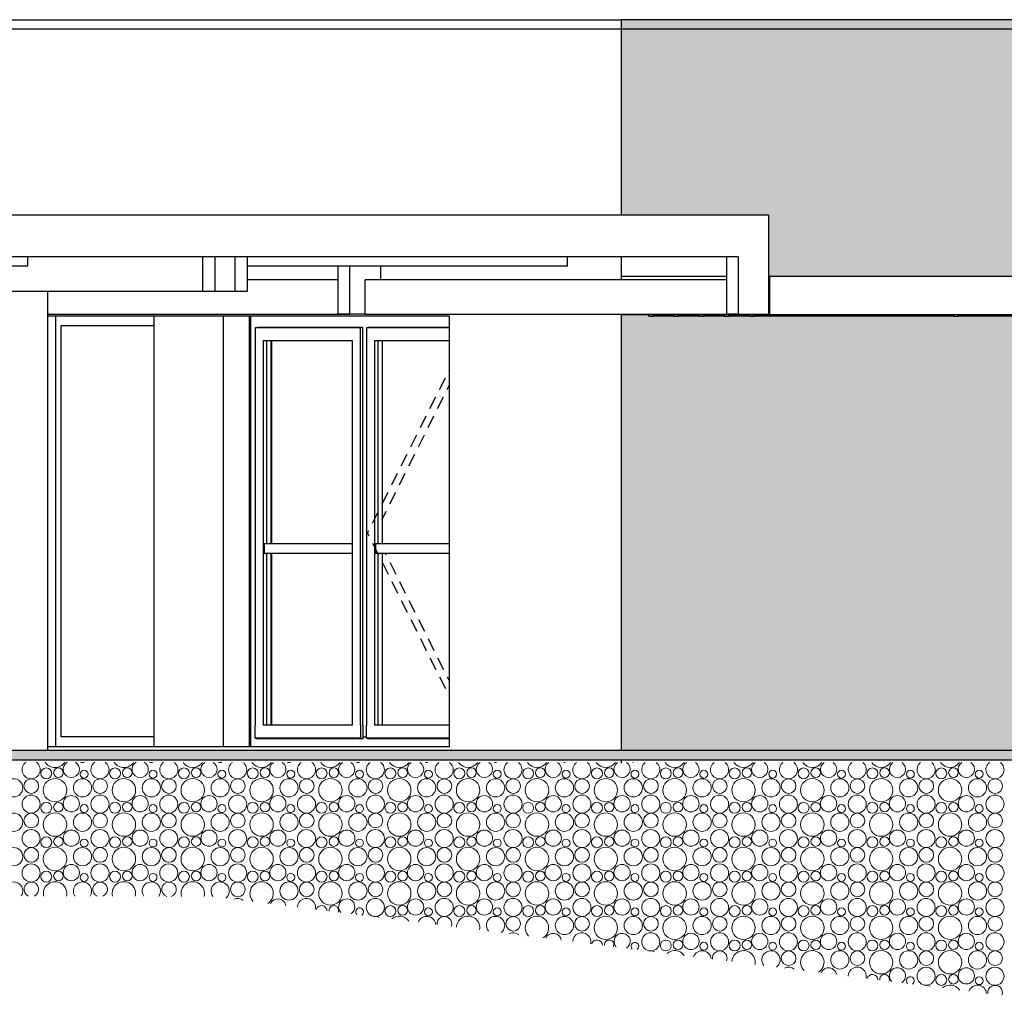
# Model space of a CAD drawing. Header units: millimetres. Extents: x 256333 to 598543, y -23220 to 10679.
# Tile 10 of 45: x 272888 to 278037, y -19182 to -14080. Entities that reach past the tile are written whole.
import ezdxf

# ---------------------------------------------------------------- set-up
doc = ezdxf.new("R2010")
doc.units = ezdxf.units.MM
doc.header["$MEASUREMENT"] = 0
doc.layers.add('COUPE', color=7, linetype='Continuous')

msp = doc.modelspace()

# ---------------------------------------------------------------- hatches: boundary and pattern name
at = {"layer": 'COUPE', "linetype": 'Continuous'}
for color, points in [(9, [(284583.759, -14080.342), (276032.766, -14080.342), (276032.766, -15100.342), (276805.244, -15100.342), (276805.244, -15320.342), (276804.686, -15320.342), (276804.686, -15421.322), (284583.759, -15421.322)]), (9, [(276032.766, -15621.322), (276032.766, -17900.342), (284583.759, -17900.342), (284583.759, -15630.342), (283302.613, -15630.342), (283302.613, -17880.342), (278101.813, -17880.343), (278101.813, -15630.342), (276177.333, -15630.342), (276177.333, -15621.322)]), (256, [(284629.558, -17950.342), (284629.558, -17900.342), (268255.286, -17900.342), (268255.286, -17950.342)])]:
    msp.add_hatch(color=color, dxfattribs=at).paths.add_polyline_path(points, flags=0)

# ---------------------------------------------------------------- linework, layer by layer
for p, q in [((268140.457, -14080.342), (276032.767, -14080.342)), ((276032.766, -14080.342), (276032.766, -15100.342)), ((284583.759, -14080.342), (276032.766, -14080.342)), ((299334.481, -14130.342), (268140.115, -14130.342)), ((272824.213, -15100.342), (276805.244, -15100.342)), ((276805.244, -15320.342), (276805.244, -15100.342)), ((276645.058, -15320.342), (272824.213, -15320.342)), ((276585.098, -15320.342), (272840.117, -15320.342)), ((272930.944, -15367.391), (272930.944, -15320.342)), ((273845.713, -15500.342), (273845.713, -15320.342)), ((273909.793, -15500.342), (273909.793, -15320.342)), ((274015.088, -15500.342), (274015.088, -15320.342)), ((274079.035, -15500.342), (274079.035, -15320.342)), ((275752.451, -15367.391), (275752.451, -15320.342)), ((276032.766, -15320.342), (276032.766, -15440.342)), ((276584.709, -15320.342), (276584.709, -15620.342)), ((276644.754, -15320.342), (276644.754, -15620.342)), ((276804.686, -15320.342), (276805.244, -15320.342)), ((276804.686, -15440.342), (276804.686, -15320.342)), ((271927.124, -15367.391), (272931.029, -15367.391)), ((274079.035, -15367.391), (275752.451, -15367.391)), ((274554.058, -15620.342), (274554.058, -15367.391)), ((274614.104, -15620.342), (274614.104, -15367.391)), ((274774.035, -15367.391), (274774.035, -15440.342)), ((274554.058, -15440.342), (274079.035, -15440.342)), ((274693.793, -15620.342), (274693.793, -15440.342)), ((276584.709, -15440.342), (274693.793, -15440.342)), ((276032.758, -15421.322), (276584.709, -15421.322)), ((276804.686, -15440.342), (276804.6, -15440.342)), ((276804.686, -15421.322), (276810.85, -15421.322)), ((276804.795, -15440.342), (276804.686, -15440.342)), ((276804.795, -15620.342), (276804.795, -15440.342)), ((276810.85, -15421.322), (285049.013, -15421.322)), ((276810.85, -15621.322), (276810.85, -15421.322)), ((269852.523, -15500.342), (273845.713, -15500.342)), ((273035.694, -17900.342), (273035.694, -15500.342)), ((273845.713, -15500.342), (273909.793, -15500.342)), ((273909.793, -15500.342), (274015.088, -15500.342)), ((274015.088, -15500.342), (274079.035, -15500.342)), ((273035.694, -15620.342), (274554.058, -15620.342)), ((275135.409, -15630.342), (273035.694, -15630.342)), ((273074.542, -15630.342), (273074.542, -17880.342)), ((273590.293, -17880.342), (273590.293, -15630.342)), ((273952.41, -15630.342), (273952.41, -17880.342)), ((274088.508, -15630.342), (274088.508, -17880.342)), ((274094.84, -15630.342), (274094.84, -17880.342)), ((274614.104, -15620.342), (274554.058, -15620.342)), ((274554.058, -15620.342), (274614.104, -15620.342)), ((274693.793, -15620.342), (274614.104, -15620.342)), ((274693.793, -15620.342), (276664.72, -15620.342)), ((274773.758, -15620.342), (276584.709, -15620.342)), ((275135.409, -17880.342), (275135.409, -15630.342)), ((276032.758, -15621.322), (276810.85, -15621.322)), ((276032.766, -15620.342), (276032.766, -17900.342)), ((276177.333, -15630.342), (276177.333, -15621.322)), ((276177.333, -15630.342), (276201.327, -15630.342)), ((276201.327, -15630.342), (276201.327, -15621.322)), ((276309.303, -15630.342), (276201.327, -15630.342)), ((276309.303, -15630.342), (276309.303, -15621.322)), ((276309.303, -15630.342), (276333.298, -15630.342)), ((276333.298, -15630.342), (276333.298, -15621.322)), ((276441.274, -15630.342), (276333.298, -15630.342)), ((276441.274, -15630.342), (276441.274, -15621.322)), ((276441.274, -15630.342), (276465.269, -15630.342)), ((276465.269, -15630.342), (276465.269, -15621.322)), ((276573.245, -15630.342), (276465.269, -15630.342)), ((276573.245, -15630.342), (276573.245, -15621.322)), ((276573.245, -15630.342), (276597.24, -15630.342)), ((276644.754, -15620.342), (276584.709, -15620.342)), ((276597.24, -15630.342), (276597.24, -15621.322)), ((276705.216, -15630.342), (276597.24, -15630.342)), ((276644.754, -15620.342), (276724.72, -15620.342)), ((276705.216, -15630.342), (276705.216, -15621.322)), ((276705.216, -15630.342), (276729.21, -15630.342)), ((276724.72, -15620.342), (276724.795, -15620.342)), ((276724.795, -15620.342), (276804.795, -15620.342)), ((276729.21, -15630.342), (276729.21, -15621.322)), ((277749.445, -15630.342), (276729.21, -15630.342)), ((276810.85, -15621.322), (285049.013, -15621.322)), ((277749.445, -15621.322), (277749.445, -15630.342)), ((277771.115, -15630.342), (277749.445, -15630.342)), ((277771.115, -15630.342), (277771.115, -15621.322)), ((277771.115, -15630.342), (277795.109, -15630.342)), ((277795.109, -15630.342), (277795.109, -15621.322)), ((278815.344, -15630.342), (277795.109, -15630.342)), ((273104.535, -17830.342), (273104.535, -15680.342)), ((273104.535, -15680.342), (273590.293, -15680.342)), ((273590.293, -15680.442), (273104.535, -15680.442)), ((273144.54, -15680.442), (273144.54, -15680.342)), ((273186.556, -15680.442), (273186.556, -15680.342)), ((274130.832, -15690.442), (274120.03, -15692.442)), ((274669.509, -15692.442), (274120.03, -15692.442)), ((274120.03, -15692.442), (274120.03, -17770.342)), ((274682.71, -15690.442), (274130.832, -15690.442)), ((274682.71, -15690.442), (274669.509, -15692.442)), ((274669.509, -17770.342), (274669.509, -15692.442)), ((274682.71, -17770.342), (274682.71, -15690.442)), ((274712.703, -15690.442), (274701.901, -15692.442)), ((275135.409, -15692.442), (274701.901, -15692.442)), ((274701.901, -15692.442), (274701.901, -17770.342)), ((275135.409, -15690.442), (274712.703, -15690.442)), ((274628.718, -15760.442), (274160.821, -15760.442)), ((274160.821, -15760.442), (274160.821, -17770.342)), ((274178.824, -15760.442), (274178.824, -16820.342)), ((274200.826, -15760.442), (274200.826, -16820.342)), ((274206.854, -16820.342), (274206.854, -15760.442)), ((274628.718, -17770.342), (274628.718, -15760.442)), ((275135.409, -15760.442), (274742.692, -15760.442)), ((274742.692, -15760.442), (274742.692, -17770.342)), ((274760.695, -15760.442), (274760.695, -16820.342)), ((274782.697, -15760.442), (274782.697, -16820.342)), ((275083.273, -16014.231), (275114.047, -15952.846)), ((275133.281, -15914.48), (275135.409, -15910.234)), ((275123.278, -16014.231), (275135.409, -15990.034)), ((275033.266, -16113.983), (275064.04, -16052.597)), ((275073.271, -16113.983), (275104.044, -16052.597)), ((274983.258, -16213.734), (275014.032, -16152.349)), ((275023.263, -16213.734), (275054.037, -16152.349)), ((274933.251, -16313.486), (274964.024, -16252.1)), ((274973.256, -16313.486), (275004.029, -16252.1)), ((274883.243, -16413.238), (274914.017, -16351.852)), ((274923.248, -16413.238), (274954.022, -16351.852)), ((274833.235, -16512.989), (274864.009, -16451.604)), ((274873.24, -16512.989), (274904.014, -16451.604)), ((274783.228, -16612.741), (274814.002, -16551.355)), ((274823.233, -16612.741), (274854.007, -16551.355)), ((274733.22, -16712.492), (274763.994, -16651.107)), ((274782.612, -16693.769), (274803.999, -16651.107)), ((274706.7, -16765.392), (274713.987, -16750.858)), ((274706.7, -16765.392), (274713.987, -16779.927)), ((274166.822, -16820.342), (274166.822, -16870.342)), ((274166.822, -16820.342), (274628.718, -16820.342)), ((274733.22, -16818.293), (274763.994, -16879.678)), ((274748.693, -16820.342), (274748.693, -16870.342)), ((274748.693, -16820.342), (275135.409, -16820.342)), ((274166.822, -16870.342), (274628.718, -16870.342)), ((274178.824, -16870.342), (274178.824, -17770.342)), ((274200.826, -16870.342), (274200.826, -17770.342)), ((274206.854, -17770.342), (274206.854, -16870.342)), ((274748.693, -16870.342), (275135.409, -16870.342)), ((274760.695, -16870.342), (274760.695, -17770.342)), ((274782.697, -16870.342), (274782.697, -17770.342)), ((274799.319, -16870.342), (274803.999, -16879.678)), ((274783.228, -16918.044), (274814.002, -16979.43)), ((274823.233, -16918.044), (274854.007, -16979.43)), ((274833.235, -17017.796), (274864.009, -17079.181)), ((274873.24, -17017.796), (274904.014, -17079.181)), ((274883.243, -17117.547), (274914.017, -17178.933)), ((274923.248, -17117.547), (274954.022, -17178.933)), ((274933.251, -17217.299), (274964.024, -17278.684)), ((274973.256, -17217.299), (275004.029, -17278.684)), ((274983.258, -17317.05), (275014.032, -17378.436)), ((275023.263, -17317.05), (275054.037, -17378.436)), ((275033.266, -17416.802), (275064.04, -17478.188)), ((275073.271, -17416.802), (275104.044, -17478.188)), ((275083.273, -17516.554), (275114.047, -17577.939)), ((275123.278, -17516.554), (275135.409, -17540.751)), ((275133.281, -17616.305), (275135.409, -17620.551)), ((274120.03, -17838.342), (274120.03, -17770.342)), ((274124.915, -17770.342), (274124.829, -17770.342)), ((274628.718, -17770.342), (274160.821, -17770.342)), ((274669.509, -17770.342), (274669.509, -17838.342)), ((274682.71, -17770.342), (274682.71, -17840.342)), ((274701.901, -17838.342), (274701.901, -17770.342)), ((274706.786, -17770.342), (274706.7, -17770.342)), ((275135.409, -17770.342), (274742.692, -17770.342)), ((273590.293, -17830.342), (273104.535, -17830.342)), ((274120.03, -17838.342), (274130.832, -17840.342)), ((274669.509, -17838.342), (274120.03, -17838.342)), ((274682.71, -17840.342), (274130.832, -17840.342)), ((274664.71, -17830.342), (274664.795, -17830.342)), ((274669.509, -17838.342), (274682.71, -17840.342)), ((274682.616, -17830.342), (274701.901, -17830.342)), ((274701.901, -17838.342), (274712.703, -17840.342)), ((275135.409, -17838.342), (274701.901, -17838.342)), ((275135.409, -17840.342), (274712.703, -17840.342)), ((268255.286, -17900.342), (284629.558, -17900.342)), ((273035.694, -17880.342), (275135.409, -17880.342)), ((268255.286, -17950.342), (284629.558, -17950.342)), ((276032.766, -17950.342), (276032.766, -17967.792))]:
    msp.add_line(p, q, dxfattribs=at)
at = {"layer": 'COUPE', "linetype": 'Continuous', "lineweight": 15}
for centre, radius in [((273026.669, -18021.754), 28.588), ((273090.496, -18018.208), 25.074), ((273225.243, -18025.899), 20.676), ((273386.669, -18021.754), 28.588), ((273450.496, -18018.208), 25.074), ((273585.243, -18025.899), 20.676), ((273746.669, -18021.754), 28.588), ((273810.496, -18018.208), 25.074), ((273945.243, -18025.899), 20.676), ((274106.669, -18021.754), 28.588), ((274170.496, -18018.208), 25.074), ((274305.243, -18025.899), 20.676), ((274466.669, -18021.754), 28.588), ((274530.496, -18018.208), 25.074), ((274665.243, -18025.899), 20.676), ((274826.669, -18021.754), 28.588), ((274890.496, -18018.208), 25.074), ((275025.243, -18025.899), 20.676), ((275186.669, -18021.754), 28.588), ((275250.496, -18018.208), 25.074), ((275385.243, -18025.899), 20.676), ((275546.669, -18021.754), 28.588), ((275610.496, -18018.208), 25.074), ((275745.243, -18025.899), 20.676), ((275906.669, -18021.754), 28.588), ((275970.496, -18018.208), 25.074), ((276105.243, -18025.899), 20.676), ((276266.669, -18021.754), 28.588), ((276330.496, -18018.208), 25.074), ((276465.243, -18025.899), 20.676), ((276626.669, -18021.754), 28.588), ((276690.496, -18018.208), 25.074), ((276825.243, -18025.899), 20.676), ((276986.669, -18021.754), 28.588), ((277050.496, -18018.208), 25.074), ((277185.243, -18025.899), 20.676), ((277346.669, -18021.754), 28.588), ((277410.496, -18018.208), 25.074), ((277545.243, -18025.899), 20.676), ((277706.669, -18021.754), 28.588), ((277770.496, -18018.208), 25.074), ((277905.243, -18025.899), 20.676), ((272856.331, -18097.102), 47.706), ((272948.658, -18088.283), 38.355), ((273072.766, -18109.559), 61.213), ((273216.331, -18097.102), 47.706), ((273308.658, -18088.283), 38.355), ((273432.766, -18109.559), 61.213), ((273576.331, -18097.102), 47.706), ((273668.658, -18088.283), 38.355), ((273792.766, -18109.559), 61.213), ((273936.331, -18097.102), 47.706), ((274028.658, -18088.283), 38.355), ((274152.766, -18109.559), 61.213), ((274296.331, -18097.102), 47.706), ((274388.658, -18088.283), 38.355), ((274512.766, -18109.559), 61.213), ((274656.331, -18097.102), 47.706), ((274748.658, -18088.283), 38.355), ((274872.766, -18109.559), 61.213), ((275016.331, -18097.102), 47.706), ((275108.658, -18088.283), 38.355), ((275232.766, -18109.559), 61.213), ((275376.331, -18097.102), 47.706), ((275468.658, -18088.283), 38.355), ((275592.766, -18109.559), 61.213), ((275736.331, -18097.102), 47.706), ((275828.658, -18088.283), 38.355), ((275952.766, -18109.559), 61.213), ((276096.331, -18097.102), 47.706), ((276188.658, -18088.283), 38.355), ((276312.766, -18109.559), 61.213), ((276456.331, -18097.102), 47.706), ((276548.658, -18088.283), 38.355), ((276672.766, -18109.559), 61.213), ((276816.331, -18097.102), 47.706), ((276908.658, -18088.283), 38.355), ((277032.766, -18109.559), 61.213), ((277176.331, -18097.102), 47.706), ((277268.658, -18088.283), 38.355), ((277392.766, -18109.559), 61.213), ((277536.331, -18097.102), 47.706), ((277628.658, -18088.283), 38.355), ((277752.766, -18109.559), 61.213), ((277896.331, -18097.102), 47.706), ((277988.658, -18088.283), 38.355), ((272947.639, -18182.646), 47.309), ((273026.669, -18201.754), 28.588), ((273090.496, -18198.208), 25.074), ((273157.869, -18180.478), 42.552), ((273307.639, -18182.646), 47.309), ((273386.669, -18201.754), 28.588), ((273450.496, -18198.208), 25.074), ((273517.869, -18180.478), 42.552), ((273667.639, -18182.646), 47.309), ((273746.669, -18201.754), 28.588), ((273810.496, -18198.208), 25.074), ((273877.869, -18180.478), 42.552), ((274027.639, -18182.646), 47.309), ((274106.669, -18201.754), 28.588), ((274170.496, -18198.208), 25.074), ((274237.869, -18180.478), 42.552), ((274387.639, -18182.646), 47.309), ((274466.669, -18201.754), 28.588), ((274530.496, -18198.208), 25.074), ((274597.869, -18180.478), 42.552), ((274747.639, -18182.646), 47.309), ((274826.669, -18201.754), 28.588), ((274890.496, -18198.208), 25.074), ((274957.869, -18180.478), 42.552), ((275107.639, -18182.646), 47.309), ((275186.669, -18201.754), 28.588), ((275250.496, -18198.208), 25.074), ((275317.869, -18180.478), 42.552), ((275467.639, -18182.646), 47.309), ((275546.669, -18201.754), 28.588), ((275610.496, -18198.208), 25.074), ((275677.869, -18180.478), 42.552), ((275827.639, -18182.646), 47.309), ((275906.669, -18201.754), 28.588), ((275970.496, -18198.208), 25.074), ((276037.869, -18180.478), 42.552), ((276187.639, -18182.646), 47.309), ((276266.669, -18201.754), 28.588), ((276330.496, -18198.208), 25.074), ((276397.869, -18180.478), 42.552), ((276547.639, -18182.646), 47.309), ((276626.669, -18201.754), 28.588), ((276690.496, -18198.208), 25.074), ((276757.869, -18180.478), 42.552), ((276907.639, -18182.646), 47.309), ((276986.669, -18201.754), 28.588), ((277050.496, -18198.208), 25.074), ((277117.869, -18180.478), 42.552), ((277267.639, -18182.646), 47.309), ((277346.669, -18201.754), 28.588), ((277410.496, -18198.208), 25.074), ((277477.869, -18180.478), 42.552), ((277627.639, -18182.646), 47.309), ((277706.669, -18201.754), 28.588), ((277770.496, -18198.208), 25.074), ((277837.869, -18180.478), 42.552), ((277987.639, -18182.646), 47.309), ((273225.243, -18205.899), 20.676), ((273585.243, -18205.899), 20.676), ((273945.243, -18205.899), 20.676), ((274305.243, -18205.899), 20.676), ((274665.243, -18205.899), 20.676), ((275025.243, -18205.899), 20.676), ((275385.243, -18205.899), 20.676), ((275745.243, -18205.899), 20.676), ((276105.243, -18205.899), 20.676), ((276465.243, -18205.899), 20.676), ((276825.243, -18205.899), 20.676), ((277185.243, -18205.899), 20.676), ((277545.243, -18205.899), 20.676), ((277905.243, -18205.899), 20.676), ((272856.331, -18277.102), 47.706), ((272948.658, -18268.283), 38.355), ((273072.766, -18289.559), 61.213), ((273216.331, -18277.102), 47.706), ((273308.658, -18268.283), 38.355), ((273432.766, -18289.559), 61.213), ((273576.331, -18277.102), 47.706), ((273668.658, -18268.283), 38.355), ((273792.766, -18289.559), 61.213), ((273936.331, -18277.102), 47.706), ((274028.658, -18268.283), 38.355), ((274152.766, -18289.559), 61.213), ((274296.331, -18277.102), 47.706), ((274388.658, -18268.283), 38.355), ((274512.766, -18289.559), 61.213), ((274656.331, -18277.102), 47.706), ((274748.658, -18268.283), 38.355), ((274872.766, -18289.559), 61.213), ((275016.331, -18277.102), 47.706), ((275108.658, -18268.283), 38.355), ((275232.766, -18289.559), 61.213), ((275376.331, -18277.102), 47.706), ((275468.658, -18268.283), 38.355), ((275592.766, -18289.559), 61.213), ((275736.331, -18277.102), 47.706), ((275828.658, -18268.283), 38.355), ((275952.766, -18289.559), 61.213), ((276096.331, -18277.102), 47.706), ((276188.658, -18268.283), 38.355), ((276312.766, -18289.559), 61.213), ((276456.331, -18277.102), 47.706), ((276548.658, -18268.283), 38.355), ((276672.766, -18289.559), 61.213), ((276816.331, -18277.102), 47.706), ((276908.658, -18268.283), 38.355), ((277032.766, -18289.559), 61.213), ((277176.331, -18277.102), 47.706), ((277268.658, -18268.283), 38.355), ((277392.766, -18289.559), 61.213), ((277536.331, -18277.102), 47.706), ((277628.658, -18268.283), 38.355), ((277752.766, -18289.559), 61.213), ((277896.331, -18277.102), 47.706), ((277988.658, -18268.283), 38.355), ((272947.639, -18362.646), 47.309), ((273157.869, -18360.478), 42.552), ((273307.639, -18362.646), 47.309), ((273517.869, -18360.478), 42.552), ((273667.639, -18362.646), 47.309), ((273877.869, -18360.478), 42.552), ((274027.639, -18362.646), 47.309), ((274237.869, -18360.478), 42.552), ((274387.639, -18362.646), 47.309), ((274597.869, -18360.478), 42.552), ((274747.639, -18362.646), 47.309), ((274957.869, -18360.478), 42.552), ((275107.639, -18362.646), 47.309), ((275317.869, -18360.478), 42.552), ((275467.639, -18362.646), 47.309), ((275677.869, -18360.478), 42.552), ((275827.639, -18362.646), 47.309), ((276037.869, -18360.478), 42.552), ((276187.639, -18362.646), 47.309), ((276397.869, -18360.478), 42.552), ((276547.639, -18362.646), 47.309), ((276757.869, -18360.478), 42.552), ((276907.639, -18362.646), 47.309), ((277117.869, -18360.478), 42.552), ((277267.639, -18362.646), 47.309), ((277477.869, -18360.478), 42.552), ((277627.639, -18362.646), 47.309), ((277837.869, -18360.478), 42.552), ((277987.639, -18362.646), 47.309), ((273026.669, -18381.754), 28.588), ((273090.496, -18378.208), 25.074), ((273225.243, -18385.899), 20.676), ((273386.669, -18381.754), 28.588), ((273450.496, -18378.208), 25.074), ((273585.243, -18385.899), 20.676), ((273746.669, -18381.754), 28.588), ((273810.496, -18378.208), 25.074), ((273945.243, -18385.899), 20.676), ((274106.669, -18381.754), 28.588), ((274170.496, -18378.208), 25.074), ((274305.243, -18385.899), 20.676), ((274466.669, -18381.754), 28.588), ((274530.496, -18378.208), 25.074), ((274665.243, -18385.899), 20.676), ((274826.669, -18381.754), 28.588), ((274890.496, -18378.208), 25.074), ((275025.243, -18385.899), 20.676), ((275186.669, -18381.754), 28.588), ((275250.496, -18378.208), 25.074), ((275385.243, -18385.899), 20.676), ((275546.669, -18381.754), 28.588), ((275610.496, -18378.208), 25.074), ((275745.243, -18385.899), 20.676), ((275906.669, -18381.754), 28.588), ((275970.496, -18378.208), 25.074), ((276105.243, -18385.899), 20.676), ((276266.669, -18381.754), 28.588), ((276330.496, -18378.208), 25.074), ((276465.243, -18385.899), 20.676), ((276626.669, -18381.754), 28.588), ((276690.496, -18378.208), 25.074), ((276825.243, -18385.899), 20.676), ((276986.669, -18381.754), 28.588), ((277050.496, -18378.208), 25.074), ((277185.243, -18385.899), 20.676), ((277346.669, -18381.754), 28.588), ((277410.496, -18378.208), 25.074), ((277545.243, -18385.899), 20.676), ((277706.669, -18381.754), 28.588), ((277770.496, -18378.208), 25.074), ((277905.243, -18385.899), 20.676), ((272856.331, -18457.102), 47.706), ((272948.658, -18448.283), 38.355), ((273072.766, -18469.559), 61.213), ((273216.331, -18457.102), 47.706), ((273308.658, -18448.283), 38.355), ((273432.766, -18469.559), 61.213), ((273576.331, -18457.102), 47.706), ((273668.658, -18448.283), 38.355), ((273792.766, -18469.559), 61.213), ((273936.331, -18457.102), 47.706), ((274028.658, -18448.283), 38.355), ((274152.766, -18469.559), 61.213), ((274296.331, -18457.102), 47.706), ((274388.658, -18448.283), 38.355), ((274512.766, -18469.559), 61.213), ((274656.331, -18457.102), 47.706), ((274748.658, -18448.283), 38.355), ((274872.766, -18469.559), 61.213), ((275016.331, -18457.102), 47.706), ((275108.658, -18448.283), 38.355), ((275232.766, -18469.559), 61.213), ((275376.331, -18457.102), 47.706), ((275468.658, -18448.283), 38.355), ((275592.766, -18469.559), 61.213), ((275736.331, -18457.102), 47.706), ((275828.658, -18448.283), 38.355), ((275952.766, -18469.559), 61.213), ((276096.331, -18457.102), 47.706), ((276188.658, -18448.283), 38.355), ((276312.766, -18469.559), 61.213), ((276456.331, -18457.102), 47.706), ((276548.658, -18448.283), 38.355), ((276672.766, -18469.559), 61.213), ((276816.331, -18457.102), 47.706), ((276908.658, -18448.283), 38.355), ((277032.766, -18469.559), 61.213), ((277176.331, -18457.102), 47.706), ((277268.658, -18448.283), 38.355), ((277392.766, -18469.559), 61.213), ((277536.331, -18457.102), 47.706), ((277628.658, -18448.283), 38.355), ((277752.766, -18469.559), 61.213), ((277896.331, -18457.102), 47.706), ((277988.658, -18448.283), 38.355), ((272947.639, -18542.646), 47.309), ((273026.669, -18561.754), 28.588), ((273090.496, -18558.208), 25.074), ((273157.869, -18540.478), 42.552), ((273307.639, -18542.646), 47.309), ((273386.669, -18561.754), 28.588), ((273450.496, -18558.208), 25.074), ((273517.869, -18540.478), 42.552), ((273667.639, -18542.646), 47.309), ((273746.669, -18561.754), 28.588), ((273810.496, -18558.208), 25.074), ((273877.869, -18540.478), 42.552), ((274027.639, -18542.646), 47.309), ((274106.669, -18561.754), 28.588), ((274170.496, -18558.208), 25.074), ((274237.869, -18540.478), 42.552), ((274387.639, -18542.646), 47.309), ((274466.669, -18561.754), 28.588), ((274530.496, -18558.208), 25.074), ((274597.869, -18540.478), 42.552), ((274747.639, -18542.646), 47.309), ((274826.669, -18561.754), 28.588), ((274890.496, -18558.208), 25.074), ((274957.869, -18540.478), 42.552), ((275107.639, -18542.646), 47.309), ((275186.669, -18561.754), 28.588), ((275250.496, -18558.208), 25.074), ((275317.869, -18540.478), 42.552), ((275467.639, -18542.646), 47.309), ((275546.669, -18561.754), 28.588), ((275610.496, -18558.208), 25.074), ((275677.869, -18540.478), 42.552), ((275827.639, -18542.646), 47.309), ((275906.669, -18561.754), 28.588), ((275970.496, -18558.208), 25.074), ((276037.869, -18540.478), 42.552), ((276187.639, -18542.646), 47.309), ((276266.669, -18561.754), 28.588), ((276330.496, -18558.208), 25.074), ((276397.869, -18540.478), 42.552), ((276547.639, -18542.646), 47.309), ((276626.669, -18561.754), 28.588), ((276690.496, -18558.208), 25.074), ((276757.869, -18540.478), 42.552), ((276907.639, -18542.646), 47.309), ((276986.669, -18561.754), 28.588), ((277050.496, -18558.208), 25.074), ((277117.869, -18540.478), 42.552), ((277267.639, -18542.646), 47.309), ((277346.669, -18561.754), 28.588), ((277410.496, -18558.208), 25.074), ((277477.869, -18540.478), 42.552), ((277627.639, -18542.646), 47.309), ((277706.669, -18561.754), 28.588), ((277770.496, -18558.208), 25.074), ((277837.869, -18540.478), 42.552), ((277987.639, -18542.646), 47.309), ((273225.243, -18565.899), 20.676), ((273585.243, -18565.899), 20.676), ((273945.243, -18565.899), 20.676), ((274305.243, -18565.899), 20.676), ((274665.243, -18565.899), 20.676), ((275025.243, -18565.899), 20.676), ((275385.243, -18565.899), 20.676), ((275745.243, -18565.899), 20.676), ((276105.243, -18565.899), 20.676), ((276465.243, -18565.899), 20.676), ((276825.243, -18565.899), 20.676), ((277185.243, -18565.899), 20.676), ((277545.243, -18565.899), 20.676), ((277905.243, -18565.899), 20.676), ((274028.658, -18628.283), 38.355), ((274296.331, -18637.102), 47.706), ((274388.658, -18628.283), 38.355), ((274512.766, -18649.559), 61.213), ((274656.331, -18637.102), 47.706), ((274748.658, -18628.283), 38.355), ((274872.766, -18649.559), 61.213), ((275016.331, -18637.102), 47.706), ((275108.658, -18628.283), 38.355), ((275232.766, -18649.559), 61.213), ((275376.331, -18637.102), 47.706), ((275468.658, -18628.283), 38.355), ((275592.766, -18649.559), 61.213), ((275736.331, -18637.102), 47.706), ((275828.658, -18628.283), 38.355), ((275952.766, -18649.559), 61.213), ((276096.331, -18637.102), 47.706), ((276188.658, -18628.283), 38.355), ((276312.766, -18649.559), 61.213), ((276456.331, -18637.102), 47.706), ((276548.658, -18628.283), 38.355), ((276672.766, -18649.559), 61.213), ((276816.331, -18637.102), 47.706), ((276908.658, -18628.283), 38.355), ((277032.766, -18649.559), 61.213), ((277176.331, -18637.102), 47.706), ((277268.658, -18628.283), 38.355), ((277392.766, -18649.559), 61.213), ((277536.331, -18637.102), 47.706), ((277628.658, -18628.283), 38.355), ((277752.766, -18649.559), 61.213), ((277896.331, -18637.102), 47.706), ((277988.658, -18628.283), 38.355), ((274747.639, -18722.646), 47.309), ((274957.869, -18720.478), 42.552), ((275107.639, -18722.646), 47.309), ((275317.869, -18720.478), 42.552), ((275467.639, -18722.646), 47.309), ((275677.869, -18720.478), 42.552), ((275827.639, -18722.646), 47.309), ((276037.869, -18720.478), 42.552), ((276187.639, -18722.646), 47.309), ((276397.869, -18720.478), 42.552), ((276547.639, -18722.646), 47.309), ((276757.869, -18720.478), 42.552), ((276907.639, -18722.646), 47.309), ((277117.869, -18720.478), 42.552), ((277267.639, -18722.646), 47.309), ((277477.869, -18720.478), 42.552), ((277627.639, -18722.646), 47.309), ((277837.869, -18720.478), 42.552), ((277987.639, -18722.646), 47.309), ((274826.669, -18741.754), 28.588), ((274890.496, -18738.208), 25.074), ((275025.243, -18745.899), 20.676), ((275186.669, -18741.754), 28.588), ((275250.496, -18738.208), 25.074), ((275385.243, -18745.899), 20.676), ((275546.669, -18741.754), 28.588), ((275610.496, -18738.208), 25.074), ((275745.243, -18745.899), 20.676), ((275906.669, -18741.754), 28.588), ((275970.496, -18738.208), 25.074), ((276105.243, -18745.899), 20.676), ((276266.669, -18741.754), 28.588), ((276330.496, -18738.208), 25.074), ((276465.243, -18745.899), 20.676), ((276626.669, -18741.754), 28.588), ((276690.496, -18738.208), 25.074), ((276825.243, -18745.899), 20.676), ((276986.669, -18741.754), 28.588), ((277050.496, -18738.208), 25.074), ((277185.243, -18745.899), 20.676), ((277346.669, -18741.754), 28.588), ((277410.496, -18738.208), 25.074), ((277545.243, -18745.899), 20.676), ((277706.669, -18741.754), 28.588), ((277770.496, -18738.208), 25.074), ((277905.243, -18745.899), 20.676), ((275468.658, -18808.283), 38.355), ((275736.331, -18817.102), 47.706), ((275828.658, -18808.283), 38.355), ((275952.766, -18829.559), 61.213), ((276096.331, -18817.102), 47.706), ((276188.658, -18808.283), 38.355), ((276312.766, -18829.559), 61.213), ((276456.331, -18817.102), 47.706), ((276548.658, -18808.283), 38.355), ((276672.766, -18829.559), 61.213), ((276816.331, -18817.102), 47.706), ((276908.658, -18808.283), 38.355), ((277032.766, -18829.559), 61.213), ((277176.331, -18817.102), 47.706), ((277268.658, -18808.283), 38.355), ((277392.766, -18829.559), 61.213), ((277536.331, -18817.102), 47.706), ((277628.658, -18808.283), 38.355), ((277752.766, -18829.559), 61.213), ((277896.331, -18817.102), 47.706), ((277988.658, -18808.283), 38.355), ((276187.639, -18902.646), 47.309), ((276266.669, -18921.754), 28.588), ((276330.496, -18918.208), 25.074), ((276397.869, -18900.478), 42.552), ((276547.639, -18902.646), 47.309), ((276626.669, -18921.754), 28.588), ((276690.496, -18918.208), 25.074), ((276757.869, -18900.478), 42.552), ((276907.639, -18902.646), 47.309), ((276986.669, -18921.754), 28.588), ((277050.496, -18918.208), 25.074), ((277117.869, -18900.478), 42.552), ((277267.639, -18902.646), 47.309), ((277346.669, -18921.754), 28.588), ((277410.496, -18918.208), 25.074), ((277477.869, -18900.478), 42.552), ((277627.639, -18902.646), 47.309), ((277706.669, -18921.754), 28.588), ((277770.496, -18918.208), 25.074), ((277837.869, -18900.478), 42.552), ((277987.639, -18902.646), 47.309), ((276465.243, -18925.899), 20.676), ((276825.243, -18925.899), 20.676), ((277185.243, -18925.899), 20.676), ((277545.243, -18925.899), 20.676), ((277905.243, -18925.899), 20.676), ((276908.658, -18988.283), 38.355), ((277176.331, -18997.102), 47.706), ((277268.658, -18988.283), 38.355), ((277392.766, -19009.559), 61.213), ((277536.331, -18997.102), 47.706), ((277628.658, -18988.283), 38.355), ((277752.766, -19009.559), 61.213), ((277896.331, -18997.102), 47.706), ((277988.658, -18988.283), 38.355), ((277627.639, -19082.646), 47.309), ((277837.869, -19080.478), 42.552), ((277987.639, -19082.646), 47.309), ((277706.669, -19101.754), 28.588), ((277770.496, -19098.208), 25.074), ((277905.243, -19105.899), 20.676)]:
    msp.add_circle(centre, radius, dxfattribs=at)
for centre, radius, start, end in [((272947.639, -18002.646), 47.309, 124.571246, 55.389341), ((273072.766, -17929.559), 61.213, 213.928585, 326.032001), ((273157.869, -18000.478), 42.552, 120.367709, 59.592877), ((273216.331, -17917.102), 47.706, 258.138853, 281.821733), ((273307.639, -18002.646), 47.309, 124.834517, 55.126069), ((273432.766, -17929.559), 61.213, 214.068414, 325.892173), ((273517.869, -18000.478), 42.552, 120.69571, 59.264876), ((273576.331, -17917.102), 47.706, 258.886867, 281.073719), ((273667.639, -18002.646), 47.309, 125.096063, 54.864524), ((273792.766, -17929.559), 61.213, 214.208474, 325.752112), ((273877.869, -18000.478), 42.552, 121.020581, 58.940005), ((273936.331, -17917.102), 47.706, 259.68838, 280.272206), ((274027.639, -18002.646), 47.309, 125.355921, 54.604665), ((274152.766, -17929.559), 61.213, 214.348767, 325.611819), ((274237.869, -18000.478), 42.552, 121.342419, 58.618167), ((274296.331, -17917.102), 47.706, 260.557035, 279.403551), ((274387.639, -18002.646), 47.309, 125.614131, 54.346456), ((274512.766, -17929.559), 61.213, 214.489296, 325.47129), ((274597.869, -18000.478), 42.552, 121.661318, 58.299268), ((274656.331, -17917.102), 47.706, 261.513475, 278.447111), ((274747.639, -18002.646), 47.309, 125.870727, 54.089859), ((274872.766, -17929.559), 61.213, 214.630062, 325.330524), ((274957.869, -18000.478), 42.552, 121.977367, 57.983219), ((275016.331, -17917.102), 47.706, 262.591715, 277.368871), ((275107.639, -18002.646), 47.309, 126.125745, 53.834842), ((275232.766, -17929.559), 61.213, 214.771068, 325.189518), ((275317.869, -18000.478), 42.552, 122.29065, 57.669936), ((275376.331, -17917.102), 47.706, 263.855751, 276.104835), ((275467.639, -18002.646), 47.309, 126.379218, 53.581368), ((275592.766, -17929.559), 61.213, 214.912315, 325.048271), ((275677.869, -18000.478), 42.552, 122.601247, 57.359339), ((275736.331, -17917.102), 47.706, 265.458816, 274.50177), ((275827.639, -18002.646), 47.309, 126.631179, 53.329407), ((275952.766, -17929.559), 61.213, 215.053806, 324.90678), ((276037.869, -18000.478), 42.552, 122.909236, 57.051351), ((276096.331, -17917.102), 47.706, 268.138481, 271.822106), ((276187.639, -18002.646), 47.309, 126.88166, 53.078926), ((276312.766, -17929.559), 61.213, 215.195543, 324.765044), ((276397.869, -18000.478), 42.552, 123.214689, 56.745897), ((276547.639, -18002.646), 47.309, 127.130691, 52.829896), ((276672.766, -17929.559), 61.213, 215.337527, 324.623059), ((276757.869, -18000.478), 42.552, 123.517677, 56.442909), ((276907.639, -18002.646), 47.309, 127.378301, 52.582285), ((277032.766, -17929.559), 61.213, 215.479762, 324.480825), ((277117.869, -18000.478), 42.552, 123.818266, 56.14232), ((277267.639, -18002.646), 47.309, 127.624519, 52.336067), ((277392.766, -17929.559), 61.213, 215.622248, 324.338338), ((277477.869, -18000.478), 42.552, 124.116522, 55.844064), ((277627.639, -18002.646), 47.309, 127.869374, 52.091213), ((277752.766, -17929.559), 61.213, 215.76499, 324.195597), ((277837.869, -18000.478), 42.552, 124.412505, 55.548081), ((277987.639, -18002.646), 47.309, 128.112891, 51.847696), ((272856.331, -18637.102), 47.706, 327.303784, 212.37992), ((272948.658, -18628.283), 38.355, 294.946231, 244.737473), ((273072.766, -18649.559), 61.213, 346.813761, 192.869943), ((273216.331, -18637.102), 47.706, 325.876677, 213.807027), ((273308.658, -18628.283), 38.355, 291.180922, 248.502782), ((273432.766, -18649.559), 61.213, 345.857209, 193.826495), ((273576.331, -18637.102), 47.706, 324.425206, 215.258498), ((273668.658, -18628.283), 38.355, 286.635755, 253.047949), ((273792.766, -18649.559), 61.213, 344.896663, 194.787041), ((273936.331, -18637.102), 47.706, 308.620874, 217.111444), ((274152.766, -18649.559), 61.213, 301.519434, 224.212884), ((274027.639, -18722.646), 47.309, 51.179772, 114.552546), ((274237.869, -18720.478), 42.552, 9.243568, 156.488749), ((274387.639, -18722.646), 47.309, 347.468095, 178.264223), ((274597.869, -18720.478), 42.552, 302.628449, 223.103868), ((274466.669, -18741.754), 28.588, 2.318466, 163.413852), ((274530.496, -18738.208), 25.074, 337.24893, 188.483387), ((274665.243, -18745.899), 20.676, 302.809557, 222.922761), ((274748.658, -18808.283), 38.355, 61.378945, 104.353372), ((274872.766, -18829.559), 61.213, 35.408407, 130.323911), ((275016.331, -18817.102), 47.706, 6.441828, 159.290489), ((275108.658, -18808.283), 38.355, 339.267935, 186.464382), ((275232.766, -18829.559), 61.213, 349.757542, 175.974775), ((275376.331, -18817.102), 47.706, 308.244919, 217.487398), ((275592.766, -18829.559), 61.213, 301.183234, 224.549083), ((275467.639, -18902.646), 47.309, 50.668095, 115.064222), ((275677.869, -18900.478), 42.552, 8.930114, 156.802203), ((275827.639, -18902.646), 47.309, 347.196118, 178.536199), ((275906.669, -18921.754), 28.588, 1.864617, 163.8677), ((275970.496, -18918.208), 25.074, 336.717882, 189.014435), ((276037.869, -18900.478), 42.552, 302.155533, 223.576784), ((276105.243, -18925.899), 20.676, 301.834854, 223.897463), ((276188.658, -18988.283), 38.355, 60.485051, 105.247266), ((276312.766, -19009.559), 61.213, 35.125082, 130.607235), ((276456.331, -18997.102), 47.706, 6.165816, 159.566502), ((276548.658, -18988.283), 38.355, 338.924151, 186.808166), ((276672.766, -19009.559), 61.213, 349.547992, 176.184325), ((276816.331, -18997.102), 47.706, 307.866514, 217.865803), ((277032.766, -19009.559), 61.213, 300.84452, 224.887797), ((276907.639, -19082.646), 47.309, 50.163574, 115.568743), ((277117.869, -19080.478), 42.552, 8.617154, 157.115164), ((277267.639, -19082.646), 47.309, 346.924013, 178.808305), ((277477.869, -19080.478), 42.552, 301.677796, 224.054521), ((277346.669, -19101.754), 28.588, 1.411337, 164.32098), ((277410.496, -19098.208), 25.074, 336.185405, 189.546912), ((277545.243, -19105.899), 20.676, 300.839204, 224.893113), ((277628.658, -19168.283), 38.355, 59.623813, 106.108504), ((277752.766, -19189.559), 61.213, 34.843024, 130.889293), ((277896.331, -19177.102), 47.706, 5.890117, 159.8422), ((277988.658, -19168.283), 38.355, 338.579854, 187.152463)]:
    msp.add_arc(centre, radius, start, end, dxfattribs=at)

doc.saveas('drawing.dxf')
